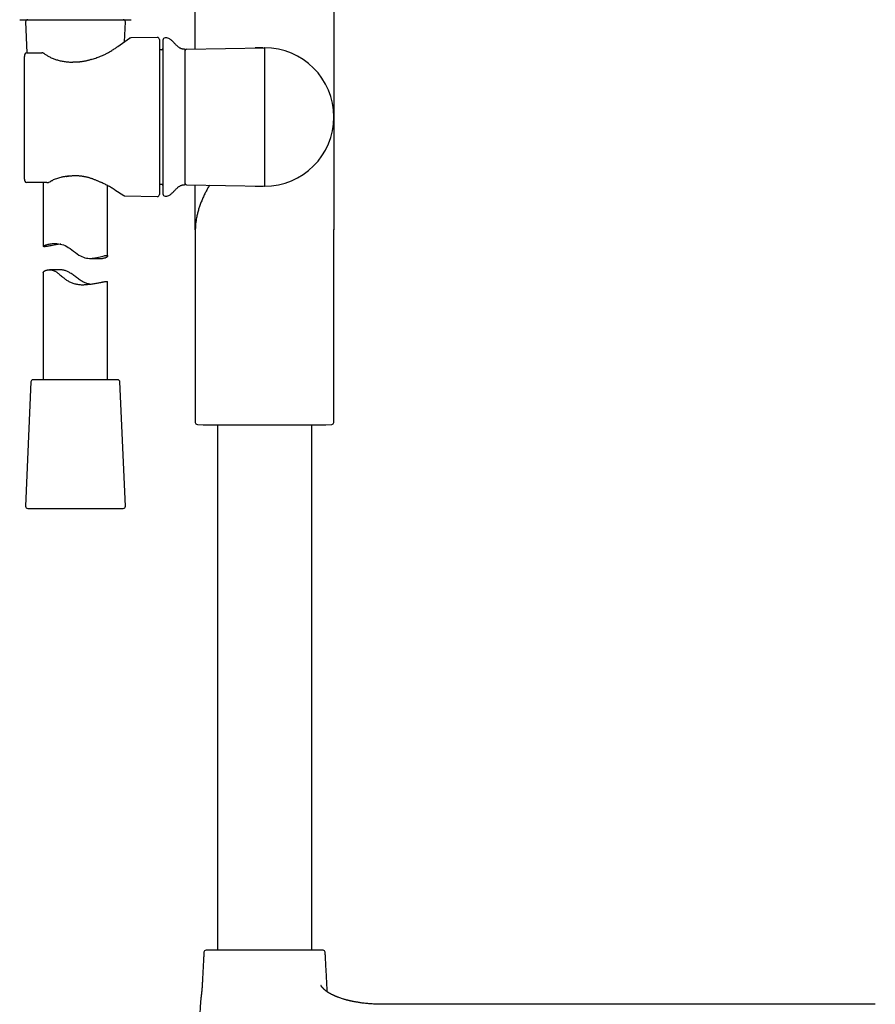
# Model space of a CAD drawing. Header units: millimetres. Extents: x 8 to 923, y 12 to 2573.
# Tile 17 of 20: x 434 to 633, y 1893 to 2123. Entities that reach past the tile are written whole.
import ezdxf

# ---------------------------------------------------------------- set-up
doc = ezdxf.new("R2010")
doc.units = ezdxf.units.MM

msp = doc.modelspace()

# ---------------------------------------------------------------- linework, layer by layer
at = {"color": 7, "linetype": 'Continuous', "lineweight": 30}
for p, q in [((474.85, 2115.68), (474.85, 2126.13)), ((507.15, 2126.13), (507.15, 2099.81)), ((435.29, 2121.99), (435.6, 2114.75)), ((458.34, 2117.35), (458.54, 2121.99)), ((456.8, 2116.27), (459.51, 2118.17)), ((465.99, 2118.37), (459.79, 2118.26)), ((466.5, 2117.87), (466.5, 2099.81)), ((468.21, 2118.25), (467.79, 2118.25)), ((467.01, 2115.5), (466.5, 2115.48)), ((472.5, 2084.28), (472.5, 2115.34)), ((472.79, 2115.64), (491, 2115.96)), ((491, 2115.96), (491, 2099.81)), ((435, 2085.34), (435, 2113.96)), ((435.98, 2114.76), (439.07, 2114.8)), ((466.5, 2099.81), (466.5, 2081.75)), ((491, 2099.81), (491, 2083.66)), ((507.15, 2099.81), (507.15, 2073.49)), ((440.21, 2084.51), (435.99, 2084.55)), ((439.41, 2084.52), (439.41, 2069.64)), ((440.48, 2084.52), (440.52, 2084.52)), ((454.41, 2067.4), (454.41, 2083.82)), ((466.5, 2084.14), (467.01, 2084.12)), ((472.79, 2083.98), (491, 2083.66)), ((474.85, 2073.49), (474.85, 2083.94)), ((456.09, 2082.82), (458.15, 2081.47)), ((458.42, 2081.39), (465.99, 2081.25)), ((467.79, 2081.38), (468.21, 2081.37)), ((474.85, 2073.6), (474.85, 2073.49)), ((474.85, 2073.49), (474.85, 2028.59)), ((474.85, 2073.49), (474.85, 2073.49)), ((507.15, 2073.49), (507.15, 2073.6)), ((507.15, 2028.59), (507.15, 2073.49)), ((507.15, 2073.49), (507.15, 2073.49)), ((450.3, 2066.83), (453.19, 2066.83)), ((439.41, 2063.58), (439.41, 2038.51)), ((443.18, 2064.19), (440.86, 2064.19)), ((454.41, 2038.51), (454.41, 2061.41)), ((436.54, 2038.03), (435.29, 2009.03)), ((456.57, 2038.51), (437.04, 2038.51)), ((456.78, 2038.51), (456.57, 2038.51)), ((458.54, 2009.03), (457.28, 2038.03)), ((475.33, 2028.09), (476.69, 2028.02)), ((476.69, 2028.02), (491, 2028.02)), ((480, 2028.02), (480, 1905.45)), ((491, 2028.02), (505.31, 2028.02)), ((502, 1905.45), (502, 2028.02)), ((505.31, 2028.02), (506.67, 2028.09)), ((435.79, 2008.51), (458.04, 2008.51)), ((518.5, 1892.85), (518.35, 1892.85)), ((592, 1892.85), (518.5, 1892.85)), ((633.4, 1892.85), (592, 1892.85))]:
    msp.add_line(p, q, dxfattribs=at)
at = {"color": 7, "linetype": 'Continuous', "lineweight": 30, "flags": 128}
msp.add_lwpolyline([(443.49, 2070.15), (443.37, 2070.14), (442.88, 2070.06), (442.4, 2069.98), (441.95, 2069.9), (441.52, 2069.82), (441.24, 2069.77), (440.97, 2069.73), (440.73, 2069.68), (440.49, 2069.65), (440.28, 2069.62), (440.09, 2069.59), (439.93, 2069.58), (439.79, 2069.57), (439.67, 2069.56), (439.57, 2069.57), (439.5, 2069.58), (439.45, 2069.59), (439.42, 2069.62), (439.41, 2069.64), (439.43, 2069.68), (439.47, 2069.72), (439.53, 2069.76), (439.61, 2069.81), (439.71, 2069.86), (439.83, 2069.91), (439.98, 2069.97), (440.14, 2070.02), (440.33, 2070.08), (440.54, 2070.14), (440.77, 2070.19), (441.03, 2070.23), (441.3, 2070.27), (441.59, 2070.3), (441.91, 2070.32), (442.24, 2070.32), (442.59, 2070.3), (442.95, 2070.26), (443.33, 2070.19), (443.71, 2070.1), (444.09, 2069.97), (444.47, 2069.82), (444.86, 2069.63), (445.23, 2069.4), (445.65, 2069.12), (446.06, 2068.82), (446.46, 2068.51), (446.88, 2068.2), (447.3, 2067.89), (447.73, 2067.61), (448.05, 2067.41), (448.39, 2067.24), (448.75, 2067.09), (449.11, 2066.98), (449.47, 2066.9), (449.82, 2066.85), (450.18, 2066.83), (450.53, 2066.83), (450.84, 2066.85), (451.14, 2066.89), (451.43, 2066.93), (451.86, 2067.01), (452.26, 2067.1), (452.64, 2067.2), (452.98, 2067.29), (453.3, 2067.37), (453.59, 2067.44), (453.76, 2067.48), (453.91, 2067.5), (454.04, 2067.52), (454.16, 2067.53), (454.16, 2067.53)], dxfattribs=at)
at = {"color": 7, "linetype": 'Continuous', "lineweight": 30}
for centre, radius, start, end in [((435.79, 2122.01), 0.5, 90, 182.4813), ((458.04, 2122.01), 0.5, 357.5187, 90), ((459.8, 2117.76), 0.5, 91.3843, 124.969), ((466, 2117.87), 0.5, 0, 91), ((467.8, 2117.75), 0.5, 91, 180), ((468.23, 2117.25), 1, 61.7897, 91), ((467, 2115.8), 0.3, 272, 0), ((472.2, 2115.33), 0.3, 0, 90.8412), ((472.8, 2115.34), 0.3, 91, 180), ((491, 2099.81), 16.15, 270, 90), ((435.56, 2114.25), 0.5, 90.8202, 154.3878), ((439.08, 2114.3), 0.5, 63.0662, 90.8202), ((439.3, 2114.19), 0.5, 54.931, 63.5471), ((450.68, 2112.73), 0.5, 105.5725, 108.1678), ((446.26, 2112.11), 0.5, 86.6138, 89.8504), ((444.78, 2086.46), 0.5, 276.8712, 279.712), ((435.56, 2085.05), 0.5, 205.3811, 269.5275), ((435.56, 2085.05), 0.5, 205.3163, 269.5275), ((452.94, 2085.09), 0.5, 243.9965, 246.6851), ((467, 2083.82), 0.3, 0, 88), ((472.2, 2084.29), 0.3, 269.1588, 0), ((472.8, 2084.28), 0.3, 180, 269), ((458.43, 2081.89), 0.5, 236.7746, 268.6923), ((466, 2081.75), 0.5, 269, 0), ((467.8, 2081.88), 0.5, 180, 269), ((468.23, 2082.37), 1, 269, 298.2103), ((437.04, 2038.01), 0.5, 90, 177.5187), ((456.78, 2038.01), 0.5, 2.4813, 90), ((475.35, 2028.59), 0.5, 180, 267.337), ((506.65, 2028.59), 0.5, 272.663, 0), ((435.79, 2009.01), 0.5, 177.5187, 270), ((458.04, 2009.01), 0.5, 270, 2.4813), ((477.37, 1904.95), 0.5, 90, 176.5802), ((504.63, 1904.95), 0.5, 3.4198, 90)]:
    msp.add_arc(centre, radius, start, end, dxfattribs=at)
for points, knots in [([(433.91, 2122.51), (433.91, 2122.51), (433.92, 2122.51), (433.98, 2122.51), (434.08, 2122.51), (434.23, 2122.51), (434.41, 2122.51), (434.63, 2122.51), (434.89, 2122.51), (435.19, 2122.51), (435.52, 2122.51), (435.89, 2122.51), (436.3, 2122.51), (436.74, 2122.51), (437.21, 2122.51), (437.71, 2122.51), (438.24, 2122.51), (438.8, 2122.51), (439.38, 2122.51), (439.99, 2122.51), (440.62, 2122.51), (441.27, 2122.51), (441.93, 2122.51), (442.61, 2122.51), (443.31, 2122.51), (444.02, 2122.51), (444.73, 2122.51), (445.46, 2122.51), (446.18, 2122.51), (446.67, 2122.51), (446.91, 2122.51)], [0, 0, 0, 0, 0.035757, 0.071422, 0.107106, 0.14289, 0.178589, 0.214251, 0.249989, 0.285746, 0.32141, 0.357093, 0.392872, 0.428563, 0.464217, 0.499946, 0.535702, 0.571366, 0.607051, 0.642839, 0.678545, 0.714215, 0.749961, 0.785723, 0.821389, 0.857073, 0.892858, 0.928567, 0.964243, 1, 1, 1, 1]), ([(446.91, 2122.51), (447.16, 2122.51), (447.64, 2122.51), (448.37, 2122.51), (449.09, 2122.51), (449.81, 2122.51), (450.52, 2122.51), (451.21, 2122.51), (451.89, 2122.51), (452.56, 2122.51), (453.21, 2122.51), (453.84, 2122.51), (454.44, 2122.51), (455.03, 2122.51), (455.58, 2122.51), (456.11, 2122.51), (456.62, 2122.51), (457.09, 2122.51), (457.53, 2122.51), (457.93, 2122.51), (458.3, 2122.51), (458.64, 2122.51), (458.94, 2122.51), (459.2, 2122.51), (459.42, 2122.51), (459.6, 2122.51), (459.74, 2122.51), (459.84, 2122.51), (459.9, 2122.51), (459.93, 2122.51), (459.92, 2122.51), (459.92, 2122.51)], [0, 0, 0, 0, 0.035753, 0.071417, 0.107104, 0.14289, 0.178591, 0.214257, 0.250001, 0.28577, 0.321444, 0.357138, 0.392926, 0.428623, 0.464281, 0.500014, 0.535767, 0.571427, 0.607107, 0.642888, 0.678586, 0.714248, 0.749986, 0.785747, 0.821414, 0.857102, 0.892886, 0.928584, 0.964245, 0.999981, 1, 1, 1, 1]), ([(467.3, 2117.75), (467.3, 2117.74), (467.3, 2117.74), (467.3, 2117.71), (467.3, 2117.66), (467.3, 2117.58), (467.3, 2117.49), (467.3, 2117.38), (467.3, 2117.26), (467.3, 2117.13), (467.3, 2116.99), (467.3, 2116.84), (467.3, 2116.67), (467.3, 2116.46), (467.3, 2116.21), (467.3, 2115.9), (467.3, 2115.57), (467.3, 2115.21), (467.3, 2114.79), (467.3, 2114.3), (467.3, 2113.74), (467.3, 2113.14), (467.3, 2112.54), (467.3, 2111.96), (467.3, 2111.41), (467.3, 2110.83), (467.3, 2110.24), (467.3, 2109.67), (467.3, 2109.12), (467.3, 2108.59), (467.3, 2108.06), (467.3, 2107.52), (467.3, 2106.97), (467.3, 2106.4), (467.3, 2105.81), (467.3, 2105.19), (467.3, 2104.57), (467.3, 2103.94), (467.3, 2103.31), (467.3, 2102.66), (467.3, 2101.97), (467.3, 2101.26), (467.3, 2100.53), (467.3, 2100.05), (467.3, 2099.81)], [0, 0, 0, 0, 0.02177, 0.043501, 0.065216, 0.086943, 0.108706, 0.131338, 0.149451, 0.167542, 0.185627, 0.203719, 0.221833, 0.239984, 0.265749, 0.291452, 0.317138, 0.342848, 0.368624, 0.401504, 0.434302, 0.467104, 0.499998, 0.526313, 0.552563, 0.578794, 0.60505, 0.631377, 0.652853, 0.674282, 0.695689, 0.717098, 0.738534, 0.76002, 0.783103, 0.806137, 0.829154, 0.852183, 0.875254, 0.897513, 0.923136, 0.94873, 0.974338, 1, 1, 1, 1]), ([(472.2, 2115.64), (472.13, 2115.64), (472, 2115.64), (471.79, 2115.68), (471.57, 2115.74), (471.36, 2115.84), (471.16, 2115.95), (470.93, 2116.11), (470.67, 2116.32), (470.39, 2116.59), (470.14, 2116.85), (469.89, 2117.11), (469.66, 2117.36), (469.43, 2117.59), (469.19, 2117.8), (468.95, 2117.99), (468.78, 2118.09), (468.7, 2118.13)], [0, 0, 0, 0, 0.04239, 0.093674, 0.144778, 0.196369, 0.248841, 0.302357, 0.38843, 0.476199, 0.564318, 0.642134, 0.718648, 0.793573, 0.866773, 0.938406, 1, 1, 1, 1]), ([(450.55, 2113.22), (450.74, 2113.27), (451.11, 2113.38), (451.66, 2113.56), (452.2, 2113.76), (452.72, 2113.97), (453.24, 2114.19), (453.77, 2114.45), (454.32, 2114.72), (454.87, 2115.03), (455.36, 2115.31), (455.77, 2115.57), (456.14, 2115.81), (456.48, 2116.05), (456.69, 2116.2), (456.8, 2116.27)], [0, 0, 0, 0, 0.072813, 0.145673, 0.218488, 0.292983, 0.367526, 0.442021, 0.533273, 0.624614, 0.715865, 0.786856, 0.857934, 0.92901, 1, 1, 1, 1]), ([(456.8, 2116.27), (456.8, 2116.27), (456.8, 2116.27), (456.8, 2116.27), (456.8, 2116.27), (456.8, 2116.27)], [0, 0, 0, 0, 0.406881, 0.754699, 1, 1, 1, 1]), ([(490.71, 2115.96), (490.71, 2115.96), (490.71, 2115.96), (490.7, 2115.96), (490.7, 2115.96), (490.69, 2115.96), (490.68, 2115.96), (490.66, 2115.96), (490.65, 2115.96), (490.63, 2115.96), (490.61, 2115.96), (490.59, 2115.96), (490.57, 2115.96), (490.54, 2115.96), (490.51, 2115.96), (490.48, 2115.96), (490.45, 2115.96), (490.41, 2115.96), (490.37, 2115.96), (490.33, 2115.96), (490.28, 2115.96), (490.23, 2115.96), (490.17, 2115.96), (490.11, 2115.95), (490.05, 2115.95), (490, 2115.95), (489.93, 2115.95), (489.86, 2115.95), (489.79, 2115.95), (489.73, 2115.95), (489.69, 2115.94), (489.65, 2115.94), (489.6, 2115.94), (489.56, 2115.94), (489.51, 2115.94), (489.47, 2115.94), (489.43, 2115.94), (489.4, 2115.94), (489.37, 2115.94), (489.35, 2115.94), (489.33, 2115.94), (489.31, 2115.93), (489.3, 2115.93), (489.28, 2115.93), (489.26, 2115.93), (489.24, 2115.93), (489.22, 2115.93), (489.2, 2115.93), (489.17, 2115.93), (489.13, 2115.93), (489.1, 2115.93), (489.06, 2115.93), (489.01, 2115.93), (488.97, 2115.93), (488.92, 2115.93), (488.86, 2115.92), (488.83, 2115.92), (488.81, 2115.92)], [0, 0, 0, 0, 0.042825, 0.083492, 0.121996, 0.158335, 0.192504, 0.224502, 0.254327, 0.281978, 0.307454, 0.330756, 0.351886, 0.370847, 0.387645, 0.402286, 0.414784, 0.425156, 0.433478, 0.441753, 0.451321, 0.462178, 0.474321, 0.487494, 0.50123, 0.514367, 0.52689, 0.547736, 0.566663, 0.583697, 0.59889, 0.615813, 0.630093, 0.641749, 0.650812, 0.656156, 0.660415, 0.665821, 0.672764, 0.677409, 0.682567, 0.688239, 0.694536, 0.701259, 0.709934, 0.720563, 0.733144, 0.747678, 0.766271, 0.787309, 0.81079, 0.836713, 0.865073, 0.895296, 0.927862, 0.962766, 1, 1, 1, 1]), ([(491, 2115.96), (490.99, 2115.96), (490.96, 2115.96), (490.94, 2115.96), (490.93, 2115.96)], [0, 0, 0, 0, 0.493508, 1, 1, 1, 1]), ([(435.11, 2114.47), (435.1, 2114.44), (435.07, 2114.38), (435.04, 2114.28), (435.02, 2114.17), (435, 2114.06), (435, 2113.99), (435, 2113.96)], [0, 0, 0, 0, 0.18667, 0.395473, 0.609164, 0.82692, 1, 1, 1, 1]), ([(435.56, 2114.75), (435.57, 2114.75), (435.6, 2114.75), (435.65, 2114.75), (435.7, 2114.76), (435.77, 2114.76), (435.85, 2114.76), (435.92, 2114.76), (435.96, 2114.76), (435.98, 2114.76)], [0, 0, 0, 0, 0.180138, 0.360073, 0.501352, 0.642338, 0.820017, 0.910055, 1, 1, 1, 1]), ([(439.53, 2114.64), (439.5, 2114.65), (439.42, 2114.69), (439.35, 2114.72), (439.3, 2114.75)], [0, 0, 0, 0, 0.346543, 1, 1, 1, 1]), ([(439.59, 2114.6), (439.69, 2114.53), (439.88, 2114.4), (440.2, 2114.2), (440.54, 2114.01), (440.9, 2113.82), (441.28, 2113.64), (441.67, 2113.47), (442.07, 2113.32), (442.48, 2113.18), (442.91, 2113.05), (443.35, 2112.94), (443.81, 2112.84), (444.28, 2112.76), (444.76, 2112.7), (445.26, 2112.65), (445.76, 2112.62), (446.1, 2112.62), (446.26, 2112.61)], [0, 0, 0, 0, 0.0608, 0.121645, 0.182441, 0.245056, 0.307727, 0.370341, 0.430841, 0.491391, 0.551894, 0.614182, 0.676522, 0.738815, 0.803733, 0.868654, 0.934326, 1, 1, 1, 1]), ([(450.53, 2113.21), (450.53, 2113.21), (450.42, 2113.17), (450.21, 2113.11), (449.91, 2113.02), (449.6, 2112.94), (449.3, 2112.87), (449, 2112.8), (448.7, 2112.75), (448.4, 2112.7), (448.11, 2112.66), (447.82, 2112.63), (447.53, 2112.61), (447.25, 2112.6), (446.96, 2112.59), (446.68, 2112.6), (446.45, 2112.6), (446.33, 2112.61), (446.29, 2112.61)], [0, 0, 0, 0, 0.00162, 0.079427, 0.155484, 0.229934, 0.302926, 0.374613, 0.445114, 0.514147, 0.581971, 0.648951, 0.715266, 0.781081, 0.846484, 0.911679, 0.977392, 1, 1, 1, 1]), ([(467.3, 2099.81), (467.3, 2099.61), (467.3, 2099.2), (467.3, 2098.59), (467.3, 2097.98), (467.3, 2097.37), (467.3, 2096.76), (467.3, 2096.18), (467.3, 2095.64), (467.3, 2095.15), (467.3, 2094.66), (467.3, 2094.17), (467.3, 2093.69), (467.3, 2093.14), (467.3, 2092.54), (467.3, 2091.88), (467.3, 2091.24), (467.3, 2090.61), (467.3, 2089.94), (467.3, 2089.23), (467.3, 2088.5), (467.3, 2087.8), (467.3, 2087.17), (467.3, 2086.61), (467.3, 2086.12), (467.3, 2085.66), (467.3, 2085.22), (467.3, 2084.82), (467.3, 2084.48), (467.3, 2084.17), (467.3, 2083.89), (467.3, 2083.62), (467.3, 2083.37), (467.3, 2083.13), (467.3, 2082.91), (467.3, 2082.7), (467.3, 2082.52), (467.3, 2082.36), (467.3, 2082.22), (467.3, 2082.1), (467.3, 2082), (467.3, 2081.93), (467.3, 2081.89), (467.3, 2081.88), (467.3, 2081.88)], [0, 0, 0, 0, 0.021773, 0.043505, 0.065221, 0.086947, 0.108707, 0.131338, 0.149451, 0.167542, 0.185627, 0.203719, 0.221833, 0.239984, 0.265748, 0.291452, 0.317138, 0.342848, 0.368624, 0.401504, 0.434302, 0.467104, 0.499998, 0.526313, 0.552563, 0.578794, 0.60505, 0.631377, 0.652853, 0.674282, 0.695689, 0.717098, 0.738534, 0.76002, 0.783103, 0.806137, 0.829154, 0.852183, 0.875254, 0.897511, 0.923132, 0.948726, 0.974335, 1, 1, 1, 1]), ([(435, 2085.34), (435, 2085.3), (435, 2085.23), (435.02, 2085.12), (435.04, 2085.01), (435.08, 2084.91), (435.1, 2084.86), (435.11, 2084.84)], [0, 0, 0, 0, 0.1973451, 0.4203972, 0.6451425, 0.8701534, 1, 1, 1, 1]), ([(444.84, 2085.97), (444.72, 2085.95), (444.49, 2085.92), (444.15, 2085.87), (443.81, 2085.8), (443.41, 2085.71), (442.96, 2085.58), (442.45, 2085.42), (441.97, 2085.23), (441.67, 2085.09), (441.52, 2085.02)], [0, 0, 0, 0, 0.094438, 0.188874, 0.284174, 0.379472, 0.532573, 0.685673, 0.842834, 1, 1, 1, 1]), ([(444.86, 2085.97), (444.9, 2085.98), (445.01, 2086), (445.13, 2086.02), (445.22, 2086.03)], [0, 0, 0, 0, 0.28109, 1, 1, 1, 1]), ([(445.14, 2086.15), (445.14, 2086.14), (445.15, 2086.11), (445.17, 2086.07), (445.19, 2086.04), (445.21, 2086.03), (445.22, 2086.03), (445.22, 2086.03)], [0, 0, 0, 0, 0.072147, 0.388208, 0.612192, 0.84267, 1, 1, 1, 1]), ([(445.22, 2086.03), (445.23, 2086.03), (445.34, 2086.05), (445.55, 2086.07), (445.83, 2086.11), (446.08, 2086.13), (446.32, 2086.15), (446.57, 2086.16), (446.83, 2086.17), (447.1, 2086.17), (447.37, 2086.16), (447.64, 2086.14), (447.92, 2086.12), (448.2, 2086.09), (448.48, 2086.05), (448.75, 2086), (449.03, 2085.95), (449.3, 2085.89), (449.58, 2085.83), (449.86, 2085.75), (450.14, 2085.67), (450.42, 2085.58), (450.71, 2085.49), (451, 2085.38), (451.28, 2085.27), (451.57, 2085.16), (451.86, 2085.04), (452.14, 2084.91), (452.43, 2084.78), (452.62, 2084.69), (452.72, 2084.64), (452.72, 2084.64)], [0, 0, 0, 0, 0.003661, 0.043072, 0.077638, 0.108719, 0.137465, 0.168021, 0.200092, 0.233226, 0.266772, 0.3007, 0.334966, 0.36952, 0.404303, 0.439249, 0.474286, 0.509428, 0.54537, 0.582433, 0.620309, 0.659026, 0.698595, 0.739014, 0.780267, 0.822322, 0.865158, 0.908935, 0.953461, 0.99879, 1, 1, 1, 1]), ([(435.99, 2084.55), (435.95, 2084.55), (435.88, 2084.55), (435.8, 2084.55), (435.73, 2084.55), (435.66, 2084.55), (435.6, 2084.55), (435.57, 2084.55), (435.56, 2084.55)], [0, 0, 0, 0, 0.141414, 0.314025, 0.444003, 0.57426, 0.786918, 1, 1, 1, 1]), ([(440.21, 2084.51), (440.21, 2084.51), (440.3, 2084.51), (440.39, 2084.51), (440.48, 2084.52)], [0, 0, 0, 0, 0.020308, 1, 1, 1, 1]), ([(440.43, 2084.59), (440.43, 2084.59), (440.45, 2084.57), (440.48, 2084.54), (440.5, 2084.53), (440.52, 2084.52)], [0, 0, 0, 0, 0.025603, 0.569814, 1, 1, 1, 1]), ([(440.52, 2084.52), (440.54, 2084.52), (440.58, 2084.53), (440.63, 2084.55), (440.68, 2084.58), (440.71, 2084.59), (440.72, 2084.6), (440.72, 2084.6)], [0, 0, 0, 0, 0.276678, 0.552492, 0.769397, 0.988419, 1, 1, 1, 1]), ([(440.72, 2084.6), (440.86, 2084.68), (441.08, 2084.81), (441.35, 2084.94), (441.48, 2085), (441.51, 2085.02), (441.52, 2085.02)], [0, 0, 0, 0, 0.528577, 0.882268, 0.985383, 1, 1, 1, 1]), ([(456.09, 2082.82), (455.96, 2082.9), (455.71, 2083.07), (455.28, 2083.33), (454.85, 2083.58), (454.43, 2083.81), (454.02, 2084.03), (453.6, 2084.24), (453.17, 2084.44), (452.88, 2084.57), (452.74, 2084.63)], [0, 0, 0, 0, 0.146338, 0.29283, 0.439172, 0.553206, 0.66738, 0.781555, 0.89559, 1, 1, 1, 1]), ([(468.7, 2081.49), (468.79, 2081.54), (468.98, 2081.65), (469.24, 2081.86), (469.5, 2082.1), (469.75, 2082.35), (470, 2082.62), (470.26, 2082.9), (470.49, 2083.13), (470.71, 2083.33), (470.91, 2083.49), (471.11, 2083.64), (471.32, 2083.77), (471.54, 2083.87), (471.76, 2083.94), (471.98, 2083.99), (472.13, 2083.99), (472.2, 2083.99)], [0, 0, 0, 0, 0.067886, 0.146253, 0.226549, 0.308878, 0.392986, 0.478449, 0.564326, 0.622881, 0.680605, 0.737248, 0.792725, 0.84717, 0.90099, 0.95492, 1, 1, 1, 1]), ([(478.14, 2083.89), (478.07, 2083.76), (477.9, 2083.47), (477.65, 2083.02), (477.32, 2082.4), (476.93, 2081.65), (476.52, 2080.75), (476.16, 2079.85), (475.84, 2078.96), (475.56, 2078.08), (475.32, 2077.2), (475.14, 2076.37), (475.01, 2075.61), (474.92, 2074.9), (474.86, 2074.23), (474.86, 2073.8), (474.85, 2073.6)], [0, 0, 0, 0, 0.038803, 0.087355, 0.135907, 0.224912, 0.313914, 0.402919, 0.48788, 0.57284, 0.657796, 0.742751, 0.809504, 0.876259, 0.943017, 1, 1, 1, 1]), ([(488.81, 2083.7), (488.82, 2083.7), (488.86, 2083.7), (488.91, 2083.7), (488.96, 2083.7), (489, 2083.7), (489.05, 2083.7), (489.08, 2083.69), (489.12, 2083.69), (489.15, 2083.69), (489.18, 2083.69), (489.21, 2083.69), (489.24, 2083.69), (489.27, 2083.69), (489.3, 2083.69), (489.33, 2083.69), (489.35, 2083.69), (489.38, 2083.69), (489.4, 2083.69), (489.43, 2083.69), (489.46, 2083.69), (489.47, 2083.69), (489.49, 2083.69), (489.5, 2083.69), (489.52, 2083.68), (489.54, 2083.68), (489.56, 2083.68), (489.59, 2083.68), (489.64, 2083.68), (489.69, 2083.68), (489.75, 2083.68), (489.8, 2083.68), (489.86, 2083.68), (489.92, 2083.67), (489.97, 2083.67), (490.03, 2083.67), (490.08, 2083.67), (490.14, 2083.67), (490.18, 2083.67), (490.24, 2083.67), (490.29, 2083.67), (490.35, 2083.67), (490.4, 2083.67), (490.45, 2083.66), (490.49, 2083.66), (490.53, 2083.66), (490.57, 2083.66), (490.6, 2083.66), (490.63, 2083.66), (490.65, 2083.66), (490.67, 2083.66), (490.69, 2083.66), (490.7, 2083.66), (490.71, 2083.66), (490.71, 2083.66)], [0, 0, 0, 0, 0.04013, 0.07778, 0.112949, 0.145639, 0.17585, 0.193474, 0.210132, 0.225823, 0.24055, 0.254313, 0.267112, 0.278445, 0.28782, 0.293839, 0.298688, 0.301709, 0.304084, 0.305915, 0.307418, 0.308216, 0.309153, 0.310304, 0.313893, 0.318988, 0.325657, 0.344152, 0.364465, 0.386348, 0.409814, 0.434871, 0.454494, 0.472308, 0.488321, 0.502544, 0.512474, 0.521467, 0.531125, 0.541907, 0.559288, 0.579026, 0.601142, 0.625653, 0.65257, 0.681899, 0.713647, 0.747815, 0.784404, 0.823411, 0.864075, 0.907064, 0.952375, 1, 1, 1, 1]), ([(490.93, 2083.66), (490.94, 2083.66), (490.96, 2083.66), (490.99, 2083.66), (491, 2083.66)], [0, 0, 0, 0, 0.506492, 1, 1, 1, 1]), ([(454.16, 2067.53), (454.19, 2067.53), (454.26, 2067.52), (454.33, 2067.51), (454.38, 2067.48), (454.41, 2067.44), (454.42, 2067.39), (454.4, 2067.33), (454.35, 2067.25), (454.25, 2067.16), (454.14, 2067.08), (454.02, 2067.01), (453.88, 2066.95), (453.71, 2066.89), (453.51, 2066.85), (453.33, 2066.83), (453.22, 2066.83), (453.19, 2066.83)], [0, 0, 0, 0, 0.062758, 0.125574, 0.188335, 0.253121, 0.317966, 0.382759, 0.476804, 0.570855, 0.635131, 0.699452, 0.763723, 0.833725, 0.903719, 0.975247, 1, 1, 1, 1]), ([(439.41, 2063.58), (439.41, 2063.58), (439.41, 2063.6), (439.42, 2063.63), (439.46, 2063.69), (439.54, 2063.78), (439.66, 2063.87), (439.8, 2063.95), (439.94, 2064.01), (440.1, 2064.07), (440.29, 2064.13), (440.52, 2064.17), (440.76, 2064.2), (441.01, 2064.19), (441.25, 2064.17), (441.47, 2064.12), (441.71, 2064.05), (441.95, 2063.95), (442.19, 2063.83), (442.43, 2063.68), (442.68, 2063.52), (442.97, 2063.3), (443.3, 2063.03), (443.68, 2062.71), (444.03, 2062.42), (444.37, 2062.14), (444.68, 2061.9), (445.01, 2061.68), (445.35, 2061.46), (445.72, 2061.27), (446.12, 2061.1), (446.53, 2060.97), (446.96, 2060.86), (447.38, 2060.78), (447.81, 2060.73), (448.24, 2060.7), (448.65, 2060.7), (449.04, 2060.71), (449.4, 2060.73), (449.82, 2060.76), (450.29, 2060.82), (450.8, 2060.89), (451.28, 2060.96), (451.74, 2061.04), (452.17, 2061.13), (452.54, 2061.19), (452.84, 2061.25), (453.09, 2061.3), (453.32, 2061.34), (453.53, 2061.38), (453.73, 2061.41), (453.89, 2061.43), (454.04, 2061.45), (454.15, 2061.46), (454.25, 2061.46), (454.33, 2061.46), (454.38, 2061.45), (454.41, 2061.43), (454.41, 2061.42), (454.41, 2061.41)], [0, 0, 0, 0, 0.00143, 0.018199, 0.034954, 0.059273, 0.083594, 0.100215, 0.116848, 0.133468, 0.15157, 0.16967, 0.188166, 0.206658, 0.220328, 0.233995, 0.248048, 0.2621, 0.275776, 0.289457, 0.303434, 0.317414, 0.33909, 0.360791, 0.382482, 0.399092, 0.415723, 0.432335, 0.448919, 0.466376, 0.483833, 0.501872, 0.519912, 0.537359, 0.554809, 0.572711, 0.590615, 0.606109, 0.621617, 0.637114, 0.661021, 0.68493, 0.708582, 0.732235, 0.756457, 0.780679, 0.797887, 0.815108, 0.832316, 0.850056, 0.867811, 0.885551, 0.902209, 0.918881, 0.935539, 0.952705, 0.969886, 0.987053, 1, 1, 1, 1]), ([(450.25, 2060.81), (450.22, 2060.82), (450.05, 2060.85), (449.76, 2060.92), (449.37, 2061.05), (448.98, 2061.2), (448.59, 2061.39), (448.19, 2061.63), (447.79, 2061.9), (447.38, 2062.2), (446.97, 2062.51), (446.56, 2062.83), (446.14, 2063.13), (445.75, 2063.4), (445.39, 2063.62), (445.05, 2063.79), (444.7, 2063.94), (444.35, 2064.05), (443.99, 2064.13), (443.64, 2064.18), (443.37, 2064.2), (443.22, 2064.19), (443.18, 2064.19)], [0, 0, 0, 0, 0.013627, 0.067344, 0.119744, 0.172143, 0.226311, 0.280492, 0.342171, 0.403937, 0.465677, 0.528631, 0.591612, 0.654507, 0.700825, 0.747128, 0.79483, 0.842519, 0.888949, 0.93539, 0.98335, 1, 1, 1, 1]), ([(476.87, 1904.98), (476.85, 1904.67), (476.81, 1903.97), (476.75, 1902.87), (476.69, 1901.7), (476.62, 1900.51), (476.56, 1899.31), (476.5, 1898.17), (476.46, 1897.44), (476.44, 1897.1)], [0, 0, 0, 0, 0.120743, 0.266696, 0.415773, 0.567054, 0.719622, 0.872651, 1, 1, 1, 1]), ([(481.36, 1905.45), (481.23, 1905.45), (480.97, 1905.45), (480.6, 1905.45), (480.25, 1905.45), (479.91, 1905.45), (479.61, 1905.45), (479.34, 1905.45), (479.11, 1905.45), (478.89, 1905.45), (478.68, 1905.45), (478.48, 1905.45), (478.28, 1905.45), (478.09, 1905.45), (477.93, 1905.45), (477.78, 1905.45), (477.64, 1905.45), (477.53, 1905.45), (477.44, 1905.45), (477.38, 1905.45), (477.37, 1905.45), (477.37, 1905.45)], [0, 0, 0, 0, 0.052242, 0.10438, 0.156503, 0.208699, 0.262671, 0.306134, 0.349544, 0.392952, 0.436409, 0.479966, 0.531491, 0.582898, 0.63427, 0.685692, 0.737249, 0.803006, 0.868599, 0.934206, 1, 1, 1, 1]), ([(504.63, 1905.45), (504.63, 1905.45), (504.62, 1905.45), (504.56, 1905.45), (504.47, 1905.45), (504.36, 1905.45), (504.22, 1905.45), (504.07, 1905.45), (503.91, 1905.45), (503.72, 1905.45), (503.5, 1905.45), (503.24, 1905.45), (502.93, 1905.45), (502.6, 1905.45), (502.24, 1905.45), (501.87, 1905.45), (501.48, 1905.45), (501.07, 1905.45), (500.66, 1905.45), (500.24, 1905.45), (499.82, 1905.45), (499.39, 1905.45), (498.93, 1905.45), (498.49, 1905.45), (498.07, 1905.45), (497.67, 1905.45), (497.26, 1905.45), (496.84, 1905.45), (496.39, 1905.45), (495.9, 1905.45), (495.39, 1905.45), (494.86, 1905.45), (494.33, 1905.45), (493.74, 1905.45), (493.1, 1905.45), (492.4, 1905.45), (491.7, 1905.45), (491, 1905.45), (490.3, 1905.45), (489.6, 1905.45), (488.9, 1905.45), (488.26, 1905.45), (487.67, 1905.45), (487.14, 1905.45), (486.61, 1905.45), (486.1, 1905.45), (485.55, 1905.45), (484.98, 1905.45), (484.4, 1905.45), (483.83, 1905.45), (483.28, 1905.45), (482.77, 1905.45), (482.28, 1905.45), (481.81, 1905.45), (481.51, 1905.45), (481.36, 1905.45)], [0, 0, 0, 0, 0.021919, 0.043784, 0.065653, 0.087585, 0.10476, 0.121896, 0.13902, 0.156161, 0.173346, 0.193946, 0.214501, 0.23506, 0.255672, 0.275101, 0.294493, 0.31389, 0.333332, 0.350743, 0.368121, 0.385496, 0.402897, 0.420889, 0.435377, 0.449848, 0.464317, 0.478803, 0.493322, 0.510497, 0.527633, 0.544757, 0.561898, 0.579084, 0.601003, 0.622868, 0.644737, 0.666668, 0.688587, 0.710452, 0.732321, 0.754253, 0.771428, 0.788564, 0.805688, 0.822829, 0.840015, 0.860614, 0.881169, 0.901728, 0.92234, 0.941772, 0.961166, 0.980562, 1, 1, 1, 1]), ([(505.63, 1895.77), (505.59, 1896.43), (505.53, 1897.52), (505.46, 1899.02), (505.39, 1900.28), (505.32, 1901.53), (505.26, 1902.76), (505.19, 1903.91), (505.15, 1904.65), (505.13, 1904.98)], [0, 0, 0, 0, 0.216457, 0.353568, 0.490366, 0.62612, 0.759928, 0.890888, 1, 1, 1, 1]), ([(476.44, 1897.12), (476.44, 1897.07), (476.44, 1896.96), (476.43, 1896.8), (476.41, 1896.64), (476.4, 1896.49), (476.39, 1896.35), (476.38, 1896.22), (476.37, 1896.11), (476.36, 1896.01), (476.35, 1895.93), (476.34, 1895.86), (476.33, 1895.8), (476.33, 1895.76), (476.33, 1895.72), (476.32, 1895.69), (476.32, 1895.65), (476.31, 1895.59), (476.3, 1895.52), (476.29, 1895.43), (476.28, 1895.35), (476.27, 1895.27), (476.26, 1895.2), (476.26, 1895.13), (476.25, 1895.06), (476.24, 1895), (476.23, 1894.94), (476.23, 1894.88), (476.22, 1894.81), (476.21, 1894.74), (476.2, 1894.67), (476.19, 1894.6), (476.18, 1894.53), (476.18, 1894.47), (476.17, 1894.41), (476.17, 1894.37), (476.16, 1894.32), (476.15, 1894.27), (476.15, 1894.21), (476.14, 1894.16), (476.14, 1894.09), (476.13, 1894.01), (476.12, 1893.92), (476.11, 1893.78), (476.09, 1893.61), (476.07, 1893.41), (476.06, 1893.18), (476.04, 1892.93), (476.01, 1892.56), (475.98, 1892.09), (475.95, 1891.53), (475.92, 1891), (475.9, 1890.56), (475.89, 1890.23), (475.88, 1889.99), (475.87, 1889.74), (475.87, 1889.5), (475.86, 1889.26), (475.86, 1889), (475.85, 1888.75), (475.85, 1888.58), (475.85, 1888.5)], [0, 0, 0, 0, 0.028002, 0.063459, 0.098143, 0.131561, 0.163293, 0.192976, 0.220311, 0.243214, 0.263747, 0.281777, 0.2972, 0.307435, 0.315976, 0.323179, 0.330793, 0.345986, 0.363255, 0.382637, 0.402262, 0.42042, 0.437073, 0.452991, 0.469444, 0.480079, 0.491589, 0.504359, 0.518396, 0.532605, 0.547859, 0.56104, 0.573576, 0.586669, 0.59375, 0.601131, 0.609203, 0.617989, 0.627251, 0.635463, 0.643293, 0.650483, 0.65745, 0.667766, 0.678382, 0.689829, 0.702614, 0.717207, 0.733072, 0.765025, 0.796844, 0.827929, 0.857767, 0.872116, 0.886193, 0.901156, 0.917499, 0.935428, 0.955072, 0.976534, 1, 1, 1, 1]), ([(518.5, 1892.85), (518.28, 1892.85), (517.86, 1892.85), (517.25, 1892.87), (516.66, 1892.89), (516.1, 1892.93), (515.58, 1892.96), (515.05, 1893.01), (514.53, 1893.06), (514.02, 1893.12), (513.55, 1893.18), (513.12, 1893.25), (512.73, 1893.31), (512.38, 1893.37), (512.06, 1893.42), (511.79, 1893.48), (511.59, 1893.52), (511.45, 1893.55), (511.35, 1893.57), (511.27, 1893.58), (511.2, 1893.6), (511.13, 1893.61), (511.05, 1893.63), (510.95, 1893.66), (510.8, 1893.69), (510.62, 1893.73), (510.43, 1893.78), (510.23, 1893.83), (510.03, 1893.88), (509.82, 1893.94), (509.61, 1894), (509.32, 1894.09), (508.96, 1894.2), (508.55, 1894.34), (508.24, 1894.45), (508.01, 1894.54), (507.87, 1894.6), (507.75, 1894.65), (507.62, 1894.7), (507.47, 1894.77), (507.31, 1894.84), (507.15, 1894.91), (506.98, 1894.99), (506.81, 1895.08), (506.64, 1895.16), (506.5, 1895.24), (506.38, 1895.3), (506.28, 1895.36), (506.17, 1895.42), (506.05, 1895.49), (505.92, 1895.58), (505.77, 1895.67), (505.63, 1895.76), (505.51, 1895.85), (505.37, 1895.95), (505.25, 1896.04), (505.13, 1896.14), (505.02, 1896.24), (504.9, 1896.34), (504.8, 1896.44), (504.69, 1896.55), (504.6, 1896.64), (504.53, 1896.73), (504.46, 1896.8), (504.4, 1896.88), (504.36, 1896.94), (504.32, 1896.99), (504.29, 1897.03), (504.26, 1897.07), (504.25, 1897.1), (504.23, 1897.12), (504.21, 1897.15), (504.19, 1897.18), (504.18, 1897.2), (504.16, 1897.23), (504.16, 1897.25), (504.15, 1897.25), (504.15, 1897.25), (504.15, 1897.25)], [0, 0, 0, 0, 0.037393, 0.072982, 0.106855, 0.139055, 0.169601, 0.198495, 0.230421, 0.260038, 0.28734, 0.312331, 0.33541, 0.356119, 0.374478, 0.390415, 0.403851, 0.410305, 0.415983, 0.420887, 0.42502, 0.428406, 0.432643, 0.43873, 0.447674, 0.458718, 0.470405, 0.482383, 0.494648, 0.507193, 0.520008, 0.533087, 0.559933, 0.585193, 0.608883, 0.61914, 0.628136, 0.635892, 0.643403, 0.653095, 0.664035, 0.675357, 0.686296, 0.698226, 0.710194, 0.720889, 0.727892, 0.736406, 0.744613, 0.751366, 0.763393, 0.776279, 0.787882, 0.798239, 0.809346, 0.823939, 0.834193, 0.845227, 0.858598, 0.871074, 0.881913, 0.896717, 0.904835, 0.914498, 0.924683, 0.932799, 0.938777, 0.945716, 0.951125, 0.955277, 0.959339, 0.963873, 0.970191, 0.978257, 0.984191, 0.989804, 0.99608, 1, 1, 1, 1])]:
    msp.add_open_spline(points, degree=3, knots=knots, dxfattribs=at)

doc.saveas('drawing.dxf')
